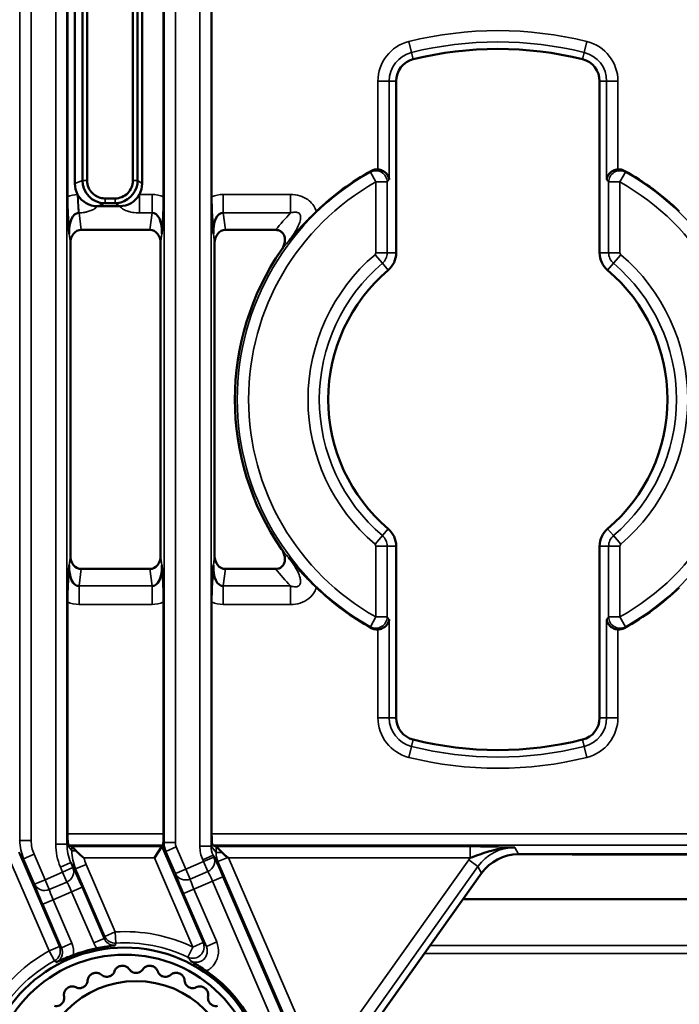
# Model space of a CAD drawing. Header units: millimetres. Extents: x 0 to 4638, y -120 to 1188.
# Tile 49 of 256: x 316 to 345, y 748 to 792. Entities that reach past the tile are written whole.
import ezdxf

# ---------------------------------------------------------------- set-up
doc = ezdxf.new("R2010")
doc.units = ezdxf.units.MM
doc.header["$LTSCALE"] = 2
doc.layers.add('Sichtbar (ISO)', color=7, linetype='Continuous', lineweight=50)
doc.layers.add('Sichtbar schmal (ISO)', color=7, linetype='Continuous', lineweight=35)

msp = doc.modelspace()

# ---------------------------------------------------------------- linework, layer by layer
at = {"layer": 'Sichtbar (ISO)'}
for p, q in [((317.8596, 783.9036), (317.8596, 794.1617)), ((322.1128, 794.1617), (322.1128, 783.9033)), ((324.2352, 794.1617), (324.2352, 783.9033)), ((318.1873, 793.647), (318.1873, 784.4942)), ((321.1638, 784.4954), (321.1638, 793.6458)), ((318.5207, 784.6273), (318.5207, 793.5139)), ((318.7306, 793.5139), (318.7306, 784.6273)), ((320.754, 784.6283), (320.754, 793.513)), ((320.9644, 793.513), (320.9644, 784.6283)), ((332.3947, 781.4326), (332.3947, 789.0231)), ((341.3947, 789.0231), (341.3947, 781.4326)), ((319.5205, 783.84), (319.9651, 783.84)), ((319.9651, 783.6293), (319.5205, 783.6293)), ((320.3429, 783.7036), (320.3429, 783.7047)), ((319.1881, 783.4967), (320.1642, 783.4967)), ((320.3429, 783.5096), (320.3429, 783.5127)), ((321.5047, 782.4463), (318.4677, 782.4463)), ((327.0652, 782.4463), (324.8433, 782.4463)), ((327.9054, 782.324), (327.9064, 782.324)), ((317.9909, 768.0373), (317.9909, 781.8665)), ((321.9815, 781.8665), (321.9815, 768.0373)), ((324.3665, 781.8665), (324.3665, 768.0373)), ((327.8385, 782.219), (327.8378, 782.219)), ((332.3947, 760.8806), (332.3947, 768.4711)), ((341.3947, 768.4711), (341.3947, 760.8806)), ((327.8378, 767.6847), (327.8386, 767.6847)), ((327.9054, 767.5797), (327.9065, 767.5797)), ((318.4677, 767.4574), (321.5047, 767.4574)), ((324.8433, 767.4574), (327.0652, 767.4574)), ((317.8596, 766.0004), (317.8596, 755.742)), ((322.1128, 766.0004), (322.1128, 755.742)), ((324.2352, 766.0004), (324.2352, 755.742)), ((317.9018, 755.2423), (318.0554, 755.181)), ((318.0577, 755.1794), (318.2399, 754.9972)), ((321.7018, 754.6813), (322.0305, 755.181)), ((322.0478, 755.2074), (322.0305, 755.181)), ((322.0662, 755.1648), (322.0478, 755.2074)), ((322.0489, 755.2074), (322.0478, 755.2074)), ((324.431, 755.181), (324.2775, 755.2423)), ((324.4333, 755.1794), (324.6954, 754.9173)), ((324.9499, 754.7065), (324.9881, 754.6813)), ((337.7998, 754.8401), (340.1592, 754.8401)), ((340.1178, 754.8506), (347.7583, 754.8506)), ((347.771, 754.8297), (340.2611, 754.8297)), ((336.1715, 754.0006), (330.9475, 746.6626)), ((346.6445, 752.8629), (335.3616, 752.8629))]:
    msp.add_line(p, q, dxfattribs=at)
for centre, radius in [((320.3947, 744.4519), 6.2657), ((320.3947, 744.4519), 5.95), ((320.8947, 744.9519), 4.2857)]:
    msp.add_circle(centre, radius, dxfattribs=at)
for centre, radius, start, end in [((336.8947, 774.9519), 15.5, 76.03204, 103.96796), ((333.3947, 789.0231), 1, 103.96796, 180), ((340.3947, 789.0231), 1, 0, 76.03204), ((336.8947, 774.9519), 11.5524, 118.94625, 133.98374), ((336.8947, 774.9519), 11.5524, 46.01774, 61.05375), ((336.8947, 774.9519), 11.631, 145.31805, 214.68195), ((331.3947, 781.4326), 1, 310.32022, 0), ((342.3947, 781.4326), 1, 180, 229.67978), ((336.8947, 774.9519), 7.5, 130.32022, 229.67978), ((336.8947, 774.9519), 7.5, 310.32022, 49.67978), ((331.3947, 768.4711), 1, 0, 49.67978), ((342.3947, 768.4711), 1, 130.32022, 180), ((336.8947, 774.9519), 11.5524, 226.01774, 241.05375), ((336.8947, 774.9519), 11.5524, 298.94625, 313.98374), ((333.3947, 760.8806), 1, 180, 256.03204), ((340.3947, 760.8806), 1, 283.96796, 0), ((336.8947, 774.9519), 15.5, 256.03204, 283.96796), ((320.3947, 744.4519), 6.3548, 101.14234, 110.92292), ((320.8947, 744.9519), 5, 97.36116, 97.63884), ((320.8947, 744.9519), 5, 82.36116, 82.63884), ((320.3947, 744.4519), 6.3548, 351.29562, 55.37559), ((320.8947, 744.9519), 5, 112.36116, 112.63884), ((320.8947, 744.9519), 5, 67.36116, 67.63884), ((320.8947, 744.9519), 5, 127.36116, 127.63884), ((320.8947, 744.9519), 5, 52.36116, 52.63884)]:
    msp.add_arc(centre, radius, start, end, dxfattribs=at)
for centre, major_axis, ratio, start_param, end_param in [((331.5429, 784.6211), (0.3131, 0.3961), 0.9905025, 0.5863848, 1.1706845), ((319.1911, 784.4973), (-0.9329, -0.3723), 0.9955924, 5.9049336, 6.4041541), ((320.1624, 784.4973), (0.8338, -0.5556), 0.9980229, 0.0883119, 0.5868552), ((319.1911, 784.4973), (-0.9329, -0.3723), 0.9955924, 0.1209688, 0.1508975), ((319.1911, 784.4973), (-0.9329, -0.3723), 0.9955924, 0.1508975, 1.1895029), ((320.1624, 784.4973), (0.8338, -0.5556), 0.9980229, 5.3010707, 6.3714972), ((318.449, 782.1861), (0.1263, -1.0109), 0.4907726, 3.0824465, 4.5601285), ((321.5234, 782.1861), (0.1263, 1.0109), 0.4907726, 4.8646028, 6.3849214), ((324.8246, 782.1861), (0.1263, -1.0109), 0.4907726, 3.0398565, 4.5601751), ((318.4928, 781.836), (0.0759, -0.6072), 0.8170565, 3.0398565, 4.5606415), ((321.4796, 781.836), (0.0759, 0.6072), 0.8170565, 4.8641364, 6.3849214), ((324.8684, 781.836), (0.0759, -0.6072), 0.8170565, 3.0398565, 4.5606415), ((318.4928, 768.0678), (-0.0759, -0.6072), 0.8170565, 4.8641364, 6.3849214), ((321.4796, 768.0678), (-0.0759, 0.6072), 0.8170565, 3.0398565, 4.5606415), ((324.8684, 768.0678), (-0.0759, -0.6072), 0.8170565, 4.8641364, 6.3849214), ((318.449, 767.7177), (-0.1263, -1.0109), 0.4907726, 4.8646028, 6.3849214), ((321.5234, 767.7177), (-0.1263, 1.0109), 0.4907726, 3.0398565, 4.5601751), ((324.8246, 767.7177), (-0.1263, -1.0109), 0.4907726, 4.8646028, 6.3849214), ((342.2465, 765.2826), (0.3132, 0.3961), 0.9905014, 3.7282371, 4.3125398), ((317.9034, 755.742), (0, -0.5), 0.0874887, 4.712389, 6.2482787), ((322.069, 755.742), (0, 0.5), 0.0874887, 3.9889823, 4.712389), ((324.279, 755.742), (0, -0.5), 0.0874887, 4.712389, 6.2482787), ((318.0539, 754.6813), (0, 0.5), 0.0874887, 6.1959188, 6.2482787), ((323.1912, 755.289), (1.1585, 0.1211), 0.173864, 2.8000674, 2.9547009), ((322.9869, 755.5567), (-0.6129, 0.8032), 0.989761, 1.2782454, 1.3237864), ((324.4295, 754.6813), (0, -0.5), 0.0874887, 3.0543262, 3.1066861), ((337.8011, 752.8389), (0.9173, -1.779), 0.9992291, 2.665848, 3.6173373), ((340.262, 755.33), (0.4169, 0.2778), 0.9980229, 3.8332765, 4.1237073)]:
    msp.add_ellipse(centre, major_axis=major_axis, ratio=ratio, start_param=start_param, end_param=end_param, dxfattribs=at)
for points, knots in [([(332.0847, 784.6753), (332.0846, 784.676), (332.0845, 784.6768), (332.0796, 784.7243), (332.0667, 784.7714), (332.0228, 784.8658), (331.9902, 784.9135), (331.9064, 784.9983), (331.8556, 785.036), (331.7645, 785.0806), (331.7311, 785.0935), (331.6605, 785.1132), (331.6239, 785.1198), (331.5866, 785.1227)], [-0.087791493, -0.087791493, -0.087791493, -0.087791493, -0.087453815, -0.087453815, -0.066615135, -0.066615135, -0.044130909, -0.044130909, -0.022478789, -0.022478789, -0.011234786, -0.011234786, -0.000001, -0.000001, -0.000001, -0.000001]), ([(342.2028, 785.1227), (342.1655, 785.1198), (342.1289, 785.1132), (342.0583, 785.0935), (342.0249, 785.0806), (341.9338, 785.036), (341.8829, 784.9983), (341.7991, 784.9135), (341.7666, 784.8658), (341.7227, 784.7714), (341.7097, 784.7243), (341.7048, 784.6768), (341.7048, 784.676), (341.7047, 784.6753)], [-0.088166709, -0.088166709, -0.088166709, -0.088166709, -0.07684122, -0.07684122, -0.065505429, -0.065505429, -0.043676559, -0.043676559, -0.021008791, -0.021008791, 0, 0, 0.000340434, 0.000340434, 0.000340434, 0.000340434]), ([(342.2028, 785.1227), (342.2517, 785.1265), (342.3008, 785.1232), (342.3967, 785.1023), (342.4429, 785.0849), (342.4859, 785.0611)], [0.000001, 0.000001, 0.000001, 0.000001, 0.014702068, 0.014702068, 0.029440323, 0.029440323, 0.029440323, 0.029440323]), ([(318.7306, 784.6273), (318.7298, 784.4218), (318.8152, 784.2166), (318.9618, 784.0704), (319.0877, 783.945), (319.2567, 783.8648), (319.4316, 783.8449), (319.461, 783.8415), (319.4906, 783.8399), (319.5205, 783.84)], [0, 0, 0, 0, 0.4993627, 0.4993627, 0.4993627, 0.927966, 0.927966, 0.927966, 1, 1, 1, 1]), ([(320.9644, 784.6283), (320.9643, 784.2097), (320.6598, 783.7757), (320.2143, 783.661), (320.1337, 783.6402), (320.0497, 783.6294), (319.9651, 783.6293)], [0, 0, 0, 0, 0.8467311, 0.8467311, 0.8467311, 1, 1, 1, 1]), ([(319.9651, 783.84), (320.171, 783.8391), (320.3765, 783.9244), (320.523, 784.0708), (320.6698, 784.2175), (320.7548, 784.4213), (320.754, 784.6283)], [0, 0, 0, 0, 0.4993887, 0.4993887, 0.4993887, 1, 1, 1, 1]), ([(317.9395, 782.2781), (317.9394, 782.278), (317.9394, 782.278), (317.9394, 782.2789), (317.9393, 782.2801), (317.9361, 782.3216), (317.9211, 782.5077), (317.9015, 782.7705), (317.8933, 782.8878), (317.8782, 783.147), (317.8715, 783.2892), (317.8622, 783.5905), (317.8596, 783.7452), (317.8596, 783.9047)], [0.0001107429, 0.0001107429, 0.0001107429, 0.0001107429, 0.0001355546, 0.0001355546, 0.0003366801, 0.0003366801, 0.0022363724, 0.0022363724, 0.0036496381, 0.0036496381, 0.0051963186, 0.0051963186, 0.0067050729, 0.0067050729, 0.0067050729, 0.0067050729]), ([(322.1128, 783.9047), (322.1128, 783.7481), (322.1103, 783.5967), (322.1012, 783.2946), (322.0945, 783.1495), (322.0792, 782.8877), (322.071, 782.7708), (322.0515, 782.5112), (322.0366, 782.3252), (322.0331, 782.2801), (322.033, 782.2789), (322.033, 782.278), (322.033, 782.2779), (322.0329, 782.2781)], [0, 0, 0, 0, 0.04611054, 0.04611054, 0.09555667, 0.09555667, 0.13957883, 0.13957883, 0.19801744, 0.19801744, 0.20411493, 0.20411493, 0.20497917, 0.20497917, 0.20497917, 0.20497917]), ([(324.3151, 782.2781), (324.315, 782.2779), (324.315, 782.278), (324.315, 782.2789), (324.3149, 782.2801), (324.3114, 782.3253), (324.2965, 782.5114), (324.277, 782.7712), (324.2688, 782.8881), (324.2535, 783.1501), (324.2468, 783.2953), (324.2377, 783.5972), (324.2352, 783.7484), (324.2352, 783.9047)], [0.0000877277, 0.0000877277, 0.0000877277, 0.0000877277, 0.0001121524, 0.0001121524, 0.000284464, 0.000284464, 0.0019372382, 0.0019372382, 0.0031823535, 0.0031823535, 0.0045800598, 0.0045800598, 0.005881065, 0.005881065, 0.005881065, 0.005881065]), ([(328.8718, 783.2645), (328.8701, 783.2624), (328.8682, 783.2606), (328.7302, 783.1272), (328.6115, 783.0093), (328.427, 782.8227), (328.3242, 782.7175), (328.0645, 782.4399), (327.9364, 782.2973), (327.7724, 782.1069), (327.7249, 782.0508), (327.6648, 781.9784), (327.6521, 781.963), (327.6383, 781.9462), (327.6364, 781.9439), (327.6345, 781.9416)], [0, 0, 0, 0, 0.00077104, 0.00077104, 0.0575849, 0.0575849, 0.11377479, 0.11377479, 0.1690006, 0.1690006, 0.19174157, 0.19174157, 0.19860672, 0.19860672, 0.20319824, 0.20319824, 0.20319824, 0.20319824]), ([(327.3302, 781.5702), (327.364, 781.6189), (327.3931, 781.6712), (327.4413, 781.7845), (327.4598, 781.8464), (327.4799, 781.9758), (327.4805, 782.044), (327.4575, 782.1674), (327.437, 782.2224), (327.378, 782.3131), (327.3434, 782.3489), (327.2665, 782.4014), (327.2272, 782.4192), (327.1464, 782.4414), (327.1059, 782.4463), (327.0652, 782.4463)], [-0.11446303, -0.11446303, -0.11446303, -0.11446303, -0.09677947, -0.09677947, -0.07775051, -0.07775051, -0.05766603, -0.05766603, -0.04016202, -0.04016202, -0.02516146, -0.02516146, -0.01219348, -0.01219348, 0, 0, 0, 0]), ([(327.0652, 767.4574), (327.1058, 767.4574), (327.1462, 767.4624), (327.2269, 767.4845), (327.2662, 767.5022), (327.3431, 767.5546), (327.3777, 767.5904), (327.4368, 767.681), (327.4574, 767.7359), (327.4805, 767.8592), (327.4799, 767.9273), (327.4599, 768.0568), (327.4415, 768.1188), (327.3932, 768.2323), (327.364, 768.2847), (327.3302, 768.3336)], [-0.11520324, -0.11520324, -0.11520324, -0.11520324, -0.10294804, -0.10294804, -0.08991563, -0.08991563, -0.07482457, -0.07482457, -0.05721825, -0.05721825, -0.03701953, -0.03701953, -0.01783109, -0.01783109, 0, 0, 0, 0]), ([(327.6346, 767.9621), (327.6365, 767.9597), (327.6381, 767.9578), (327.6498, 767.9436), (327.6623, 767.9284), (327.7215, 767.857), (327.7688, 767.801), (327.933, 767.6102), (328.0615, 767.4671), (328.3208, 767.1899), (328.4232, 767.085), (328.6081, 766.8978), (328.727, 766.7796), (328.8662, 766.6451), (328.8692, 766.6422), (328.8721, 766.6391)], [0, 0, 0, 0, 0.000524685, 0.000524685, 0.001462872, 0.001462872, 0.004704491, 0.004704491, 0.012639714, 0.012639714, 0.020646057, 0.020646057, 0.028812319, 0.028812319, 0.028990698, 0.028990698, 0.028990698, 0.028990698]), ([(317.8596, 765.9991), (317.8596, 766.1556), (317.8621, 766.307), (317.8712, 766.6091), (317.8779, 766.7543), (317.8932, 767.0161), (317.9014, 767.1329), (317.9209, 767.3925), (317.9358, 767.5785), (317.9393, 767.6236), (317.9394, 767.6249), (317.9394, 767.6257), (317.9394, 767.6258), (317.9395, 767.6257)], [0, 0, 0, 0, 0.04611054, 0.04611054, 0.09555667, 0.09555667, 0.13957883, 0.13957883, 0.19801745, 0.19801745, 0.20411495, 0.20411495, 0.20497919, 0.20497919, 0.20497919, 0.20497919]), ([(322.0329, 767.6257), (322.033, 767.6258), (322.033, 767.6257), (322.033, 767.6249), (322.0331, 767.6236), (322.0366, 767.5785), (322.0515, 767.3925), (322.071, 767.1329), (322.0792, 767.016), (322.0945, 766.7542), (322.1012, 766.609), (322.1103, 766.3069), (322.1128, 766.1556), (322.1128, 765.9991)], [0.0000877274, 0.0000877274, 0.0000877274, 0.0000877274, 0.0001121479, 0.0001121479, 0.0002844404, 0.0002844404, 0.0019359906, 0.0019359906, 0.0031801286, 0.0031801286, 0.0045773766, 0.0045773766, 0.0058798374, 0.0058798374, 0.0058798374, 0.0058798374]), ([(324.2352, 765.9991), (324.2352, 766.1556), (324.2377, 766.3069), (324.2468, 766.609), (324.2535, 766.7542), (324.2688, 767.016), (324.277, 767.1329), (324.2965, 767.3925), (324.3114, 767.5785), (324.3149, 767.6236), (324.315, 767.6249), (324.315, 767.6257), (324.315, 767.6258), (324.3151, 767.6257)], [0, 0, 0, 0, 0.04609364, 0.04609364, 0.09554176, 0.09554176, 0.13957137, 0.13957137, 0.19801915, 0.19801915, 0.20411652, 0.20411652, 0.20498076, 0.20498076, 0.20498076, 0.20498076]), ([(331.5866, 764.781), (331.6239, 764.784), (331.6605, 764.7906), (331.7311, 764.8102), (331.7645, 764.8231), (331.8556, 764.8678), (331.9064, 764.9055), (331.9902, 764.9903), (332.0228, 765.038), (332.0667, 765.1324), (332.0796, 765.1794), (332.0845, 765.227), (332.0846, 765.2277), (332.0847, 765.2285)], [-0.088166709, -0.088166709, -0.088166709, -0.088166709, -0.07684122, -0.07684122, -0.065505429, -0.065505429, -0.043676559, -0.043676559, -0.021008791, -0.021008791, 0, 0, 0.000340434, 0.000340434, 0.000340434, 0.000340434]), ([(341.7047, 765.2285), (341.7048, 765.2277), (341.7048, 765.227), (341.7097, 765.1794), (341.7227, 765.1324), (341.7666, 765.038), (341.7991, 764.9903), (341.8829, 764.9055), (341.9338, 764.8678), (342.0249, 764.8231), (342.0583, 764.8102), (342.1289, 764.7906), (342.1655, 764.784), (342.2028, 764.781)], [-0.087791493, -0.087791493, -0.087791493, -0.087791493, -0.087453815, -0.087453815, -0.066615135, -0.066615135, -0.044130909, -0.044130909, -0.022478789, -0.022478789, -0.011234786, -0.011234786, -0.000001, -0.000001, -0.000001, -0.000001]), ([(331.5866, 764.781), (331.5377, 764.7772), (331.4886, 764.7806), (331.3927, 764.8015), (331.3464, 764.8189), (331.3034, 764.8427)], [0.000001, 0.000001, 0.000001, 0.000001, 0.014702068, 0.014702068, 0.029440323, 0.029440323, 0.029440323, 0.029440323]), ([(322.1018, 755.4111), (322.1001, 755.3888), (322.0991, 755.3683), (322.0972, 755.3114), (322.0977, 755.2796), (322.096, 755.25), (322.0946, 755.2439), (322.0925, 755.2423)], [-0.046320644, -0.046320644, -0.046320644, -0.046320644, -0.037715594, -0.037715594, -0.018857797, -0.018857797, -0.007312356, -0.007312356, -0.007312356, -0.007312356]), ([(318.2399, 754.9972), (318.2917, 754.9454), (318.3506, 754.8888), (318.412, 754.8332), (318.4685, 754.782), (318.5285, 754.7304), (318.589, 754.6813)], [0, 0, 0, 0, 0.5205104, 0.5205104, 0.5205104, 1, 1, 1, 1]), ([(324.6954, 754.9173), (324.7326, 754.8801), (324.7727, 754.8428), (324.8579, 754.7714), (324.9028, 754.7374), (324.9499, 754.7065)], [-0.033805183, -0.033805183, -0.033805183, -0.033805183, -0.0168988, -0.0168988, 0, 0, 0, 0]), ([(337.6414, 755.1473), (337.1162, 755.153), (336.6042, 755.0173), (336.0923, 754.8349), (335.952, 754.785), (335.8103, 754.7313), (335.6684, 754.6813)], [0, 0, 0, 0, 0.78493328, 0.78493328, 0.78493328, 1, 1, 1, 1]), ([(319.9741, 750.8176), (319.9662, 750.8167), (319.9609, 750.816), (319.8553, 750.8029), (319.7453, 750.7874), (319.5468, 750.7558), (319.4512, 750.7401), (319.2802, 750.7089), (319.2236, 750.6981), (319.1666, 750.6869)], [-0.003463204, -0.003463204, -0.003463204, -0.003463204, 0, 0, 0.042668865, 0.042668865, 0.064590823, 0.064590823, 0.07510762, 0.07510762, 0.07510762, 0.07510762]), ([(318.1253, 750.3877), (318.083, 750.3715), (318.0409, 750.3551), (317.9234, 750.3088), (317.8234, 750.2684), (317.5852, 750.1672), (317.4857, 750.123), (317.387, 750.0771), (317.3814, 750.0745), (317.3735, 750.0708)], [0, 0, 0, 0, 0.013592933, 0.013592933, 0.038616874, 0.038616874, 0.063930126, 0.063930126, 0.066153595, 0.066153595, 0.066153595, 0.066153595]), ([(324.0056, 749.6816), (323.9693, 749.7062), (323.9334, 749.7307), (323.8304, 749.8003), (323.7383, 749.8615), (323.5089, 750.0074), (323.4144, 750.065), (323.3342, 750.1125), (323.3275, 750.1165), (323.3208, 750.1204), (323.3153, 750.1237)], [0, 0, 0, 0, 0.013081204, 0.013081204, 0.037964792, 0.037964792, 0.063803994, 0.063803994, 0.065872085, 0.06791095, 0.06791095, 0.06791095, 0.06791095]), ([(319.3645, 749.5136), (319.391, 749.4902), (319.4215, 749.4703), (319.4869, 749.4411), (319.5256, 749.4299), (319.6083, 749.422), (319.6523, 749.4256), (319.7337, 749.4474), (319.7736, 749.4663), (319.8413, 749.5144), (319.8692, 749.5435), (319.9112, 749.6015), (319.9277, 749.634), (319.939, 749.6675)], [-0.237890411, -0.237890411, -0.237890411, -0.237890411, -0.224707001, -0.224707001, -0.212069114, -0.212069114, -0.199431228, -0.199431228, -0.186793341, -0.186793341, -0.174155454, -0.174155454, -0.160972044, -0.160972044, -0.160972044, -0.160972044]), ([(320.23, 749.9075), (320.2045, 749.9041), (320.1791, 749.8978), (320.1306, 749.8801), (320.1076, 749.8686), (320.0442, 749.8285), (320.0099, 749.7938), (319.9656, 749.7308), (319.95, 749.6997), (319.939, 749.6675)], [-0.193337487, -0.193337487, -0.193337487, -0.193337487, -0.185594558, -0.185594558, -0.17785163, -0.17785163, -0.162365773, -0.162365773, -0.149694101, -0.149694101, -0.149694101, -0.149694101]), ([(320.5972, 749.7542), (320.5784, 749.7824), (320.5553, 749.8085), (320.4961, 749.8578), (320.454, 749.8825), (320.3824, 749.9048), (320.3572, 749.9099), (320.3058, 749.9145), (320.2797, 749.914), (320.2541, 749.9107)], [-0.11230325, -0.11230325, -0.11230325, -0.11230325, -0.099631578, -0.099631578, -0.084145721, -0.084145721, -0.076402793, -0.076402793, -0.068659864, -0.068659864, -0.068659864, -0.068659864]), ([(320.5972, 749.7542), (320.6169, 749.7248), (320.6412, 749.6976), (320.6968, 749.6525), (320.7313, 749.6316), (320.8091, 749.6027), (320.8525, 749.5947), (320.9368, 749.5947), (320.9803, 749.6027), (321.0581, 749.6316), (321.0926, 749.6525), (321.1482, 749.6976), (321.1725, 749.7248), (321.1921, 749.7542)], [-0.237890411, -0.237890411, -0.237890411, -0.237890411, -0.224707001, -0.224707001, -0.212069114, -0.212069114, -0.199431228, -0.199431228, -0.186793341, -0.186793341, -0.174155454, -0.174155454, -0.160972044, -0.160972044, -0.160972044, -0.160972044]), ([(321.5353, 749.9107), (321.5097, 749.914), (321.4835, 749.9145), (321.4322, 749.9099), (321.4069, 749.9048), (321.3354, 749.8825), (321.2932, 749.8578), (321.2341, 749.8085), (321.211, 749.7824), (321.1921, 749.7542)], [-0.193337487, -0.193337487, -0.193337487, -0.193337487, -0.185594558, -0.185594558, -0.17785163, -0.17785163, -0.162365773, -0.162365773, -0.149694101, -0.149694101, -0.149694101, -0.149694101]), ([(321.8503, 749.6675), (321.8394, 749.6997), (321.8238, 749.7308), (321.7794, 749.7938), (321.7451, 749.8285), (321.6818, 749.8686), (321.6587, 749.8801), (321.6103, 749.8978), (321.5849, 749.9041), (321.5593, 749.9075)], [-0.11230325, -0.11230325, -0.11230325, -0.11230325, -0.099631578, -0.099631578, -0.084145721, -0.084145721, -0.076402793, -0.076402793, -0.068659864, -0.068659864, -0.068659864, -0.068659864]), ([(321.8503, 749.6675), (321.8617, 749.634), (321.8781, 749.6015), (321.9202, 749.5435), (321.948, 749.5144), (322.0157, 749.4663), (322.0556, 749.4474), (322.137, 749.4256), (322.1811, 749.422), (322.2637, 749.4299), (322.3024, 749.4411), (322.3678, 749.4703), (322.3983, 749.4902), (322.4249, 749.5136)], [-0.237890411, -0.237890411, -0.237890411, -0.237890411, -0.224707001, -0.224707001, -0.212069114, -0.212069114, -0.199431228, -0.199431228, -0.186793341, -0.186793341, -0.174155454, -0.174155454, -0.160972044, -0.160972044, -0.160972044, -0.160972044]), ([(318.2359, 748.9621), (318.2676, 748.9464), (318.3023, 748.9351), (318.373, 748.9238), (318.4133, 748.9229), (318.4952, 748.9368), (318.5368, 748.9516), (318.6097, 748.9938), (318.6434, 749.0224), (318.6963, 749.0863), (318.7157, 749.1217), (318.7413, 749.1886), (318.7488, 749.2242), (318.7511, 749.2595)], [-0.237890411, -0.237890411, -0.237890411, -0.237890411, -0.224707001, -0.224707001, -0.212069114, -0.212069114, -0.199431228, -0.199431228, -0.186793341, -0.186793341, -0.174155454, -0.174155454, -0.160972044, -0.160972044, -0.160972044, -0.160972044]), ([(318.9701, 749.5666), (318.9462, 749.5567), (318.9233, 749.5441), (318.8811, 749.5144), (318.8618, 749.4974), (318.811, 749.4423), (318.7869, 749.3998), (318.7603, 749.3275), (318.7533, 749.2934), (318.7511, 749.2595)], [-0.193337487, -0.193337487, -0.193337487, -0.193337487, -0.185594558, -0.185594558, -0.17785163, -0.17785163, -0.162365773, -0.162365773, -0.149694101, -0.149694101, -0.149694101, -0.149694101]), ([(319.3645, 749.5136), (319.3389, 749.5359), (319.3098, 749.5551), (319.2399, 749.5875), (319.1929, 749.6004), (319.118, 749.6035), (319.0923, 749.6019), (319.0415, 749.593), (319.0163, 749.5857), (318.9925, 749.5759)], [-0.11230325, -0.11230325, -0.11230325, -0.11230325, -0.099631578, -0.099631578, -0.084145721, -0.084145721, -0.076402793, -0.076402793, -0.068659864, -0.068659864, -0.068659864, -0.068659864]), ([(322.7969, 749.5759), (322.773, 749.5857), (322.7479, 749.593), (322.6971, 749.6019), (322.6714, 749.6035), (322.5965, 749.6004), (322.5494, 749.5875), (322.4795, 749.5551), (322.4504, 749.5359), (322.4249, 749.5136)], [-0.193337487, -0.193337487, -0.193337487, -0.193337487, -0.185594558, -0.185594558, -0.17785163, -0.17785163, -0.162365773, -0.162365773, -0.149694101, -0.149694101, -0.149694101, -0.149694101]), ([(323.0382, 749.2595), (323.036, 749.2934), (323.029, 749.3275), (323.0025, 749.3998), (322.9783, 749.4423), (322.9275, 749.4974), (322.9082, 749.5144), (322.866, 749.5441), (322.8431, 749.5567), (322.8193, 749.5666)], [-0.11230325, -0.11230325, -0.11230325, -0.11230325, -0.099631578, -0.099631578, -0.084145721, -0.084145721, -0.076402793, -0.076402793, -0.068659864, -0.068659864, -0.068659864, -0.068659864]), ([(323.0382, 749.2595), (323.0405, 749.2242), (323.048, 749.1886), (323.0736, 749.1217), (323.093, 749.0863), (323.146, 749.0224), (323.1796, 748.9938), (323.2526, 748.9516), (323.2942, 748.9368), (323.3761, 748.9229), (323.4164, 748.9238), (323.4871, 748.9351), (323.5217, 748.9464), (323.5534, 748.9621)], [-0.237890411, -0.237890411, -0.237890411, -0.237890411, -0.224707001, -0.224707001, -0.212069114, -0.212069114, -0.199431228, -0.199431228, -0.186793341, -0.186793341, -0.174155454, -0.174155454, -0.160972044, -0.160972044, -0.160972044, -0.160972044]), ([(317.8413, 748.9113), (317.8208, 748.8955), (317.802, 748.8774), (317.7689, 748.8378), (317.7546, 748.8164), (317.7198, 748.75), (317.7075, 748.7027), (317.7006, 748.626), (317.7026, 748.5912), (317.7093, 748.5579)], [-0.193337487, -0.193337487, -0.193337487, -0.193337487, -0.185594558, -0.185594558, -0.17785163, -0.17785163, -0.162365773, -0.162365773, -0.149694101, -0.149694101, -0.149694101, -0.149694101]), ([(318.2359, 748.9621), (318.2055, 748.9771), (318.1724, 748.9881), (318.0965, 749.0013), (318.0477, 749.0016), (317.9746, 748.9851), (317.9502, 748.9769), (317.9034, 748.9552), (317.881, 748.9417), (317.8605, 748.926)], [-0.11230325, -0.11230325, -0.11230325, -0.11230325, -0.099631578, -0.099631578, -0.084145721, -0.084145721, -0.076402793, -0.076402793, -0.068659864, -0.068659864, -0.068659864, -0.068659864]), ([(323.9289, 748.926), (323.9083, 748.9417), (323.886, 748.9552), (323.8392, 748.9769), (323.8148, 748.9851), (323.7416, 749.0016), (323.6928, 749.0013), (323.6169, 748.9881), (323.5839, 748.9771), (323.5534, 748.9621)], [-0.193337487, -0.193337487, -0.193337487, -0.193337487, -0.185594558, -0.185594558, -0.17785163, -0.17785163, -0.162365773, -0.162365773, -0.149694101, -0.149694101, -0.149694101, -0.149694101]), ([(324.0801, 748.5579), (324.0867, 748.5912), (324.0888, 748.626), (324.0819, 748.7027), (324.0695, 748.75), (324.0347, 748.8164), (324.0205, 748.8378), (323.9874, 748.8774), (323.9685, 748.8955), (323.9481, 748.9113)], [-0.11230325, -0.11230325, -0.11230325, -0.11230325, -0.099631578, -0.099631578, -0.084145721, -0.084145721, -0.076402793, -0.076402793, -0.068659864, -0.068659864, -0.068659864, -0.068659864]), ([(317.2886, 748.1373), (317.3233, 748.1304), (317.3597, 748.1284), (317.4309, 748.1358), (317.4701, 748.1454), (317.5456, 748.18), (317.5819, 748.2051), (317.6415, 748.2647), (317.6666, 748.301), (317.7012, 748.3765), (317.7108, 748.4156), (317.7182, 748.4869), (317.7162, 748.5233), (317.7093, 748.5579)], [-0.237890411, -0.237890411, -0.237890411, -0.237890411, -0.224707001, -0.224707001, -0.212069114, -0.212069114, -0.199431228, -0.199431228, -0.186793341, -0.186793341, -0.174155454, -0.174155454, -0.160972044, -0.160972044, -0.160972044, -0.160972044]), ([(324.0801, 748.5579), (324.0732, 748.5233), (324.0712, 748.4869), (324.0786, 748.4156), (324.0882, 748.3765), (324.1228, 748.301), (324.1479, 748.2647), (324.2075, 748.2051), (324.2438, 748.18), (324.3193, 748.1454), (324.3584, 748.1358), (324.4297, 748.1284), (324.4661, 748.1304), (324.5007, 748.1373)], [-0.237890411, -0.237890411, -0.237890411, -0.237890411, -0.224707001, -0.224707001, -0.212069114, -0.212069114, -0.199431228, -0.199431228, -0.186793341, -0.186793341, -0.174155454, -0.174155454, -0.160972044, -0.160972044, -0.160972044, -0.160972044])]:
    msp.add_open_spline(points, degree=3, knots=knots, dxfattribs=at)
msp.add_open_spline([(319.5205, 783.6293), (318.9276, 783.6297), (318.521, 784.108), (318.5207, 784.6273)], degree=3, dxfattribs=at)
at = {"layer": 'Sichtbar schmal (ISO)'}
for p, q in [((317.3402, 755.2846), (317.3402, 794.6191)), ((317.8383, 794.6191), (317.8383, 755.2846)), ((322.1341, 755.3688), (322.1341, 794.535)), ((322.6322, 794.535), (322.6322, 755.3688)), ((323.7158, 755.2048), (323.7158, 794.699)), ((324.2139, 794.699), (324.2139, 755.2048)), ((315.7585, 755.4486), (315.7585, 794.4551)), ((316.2566, 794.4551), (316.2566, 755.4486)), ((333.0785, 790.2944), (332.9582, 790.7778)), ((340.7109, 790.2944), (340.8311, 790.7778)), ((333.1533, 789.9936), (333.0785, 790.2944)), ((340.6361, 789.9936), (340.7109, 790.2944)), ((331.5866, 785.1227), (331.5866, 789.0231)), ((332.0847, 789.0231), (331.5866, 789.0231)), ((332.0847, 789.0231), (332.3947, 789.0231)), ((332.0847, 789.0231), (332.0847, 784.6753)), ((341.7047, 789.0231), (341.3947, 789.0231)), ((341.7047, 784.6753), (341.7047, 789.0231)), ((341.7047, 789.0231), (342.2028, 789.0231)), ((342.2028, 789.0231), (342.2028, 785.1227)), ((331.2547, 785.0024), (331.4991, 784.5669)), ((342.2903, 784.5669), (342.5346, 785.0024)), ((318.5207, 784.6273), (318.1873, 784.4942)), ((318.7306, 784.6273), (318.5207, 784.6273)), ((320.9644, 784.6283), (320.754, 784.6283)), ((320.9644, 784.6283), (321.1638, 784.4954)), ((331.4991, 781.4326), (331.4991, 784.5669)), ((331.4991, 784.5669), (331.9972, 784.5669)), ((331.9972, 784.5669), (331.9972, 781.4326)), ((341.7922, 781.4326), (341.7922, 784.5669)), ((342.2903, 784.5669), (341.7922, 784.5669)), ((342.2903, 784.5669), (342.2903, 781.4326)), ((320.8541, 784.1722), (320.8541, 784.1747)), ((318.3098, 784.0156), (318.3523, 783.1989)), ((319.5205, 783.6293), (319.1881, 783.4967)), ((319.5205, 783.84), (319.5205, 783.6293)), ((319.9651, 783.84), (319.9651, 783.6293)), ((319.9651, 783.6293), (320.1642, 783.4967)), ((320.3548, 783.7097), (320.3548, 783.7085)), ((321.0419, 784.0172), (321.5986, 784.0172)), ((321.0419, 783.1981), (321.0419, 784.0172)), ((321.5986, 783.1981), (321.5986, 784.0172)), ((324.7494, 784.0172), (327.7273, 784.0172)), ((324.7494, 783.1981), (324.7494, 784.0172)), ((327.7273, 783.1981), (327.7273, 784.0172)), ((318.3736, 783.1992), (318.4677, 782.4463)), ((320.3548, 783.515), (320.3548, 783.5116)), ((321.5986, 783.1981), (321.0419, 783.1981)), ((321.5047, 782.4463), (321.5986, 783.1981)), ((327.7273, 783.1981), (324.7494, 783.1981)), ((324.7494, 783.1981), (324.8433, 782.4463)), ((317.9909, 781.8665), (317.9394, 782.278)), ((322.0329, 782.2779), (321.9815, 781.8665)), ((324.3665, 781.8665), (324.3151, 782.2779)), ((331.4991, 781.4326), (331.9972, 781.4326)), ((331.9972, 781.4326), (332.3947, 781.4326)), ((341.3947, 781.4326), (341.7922, 781.4326)), ((342.2903, 781.4326), (341.7922, 781.4326)), ((331.4622, 781.353), (331.7845, 780.9733)), ((342.0048, 780.9733), (342.3271, 781.353)), ((332.0417, 780.6702), (331.7845, 780.9733)), ((342.0048, 780.9733), (341.7476, 780.6702)), ((331.4622, 768.5507), (331.7845, 768.9305)), ((331.7845, 768.9305), (332.0417, 769.2336)), ((341.7476, 769.2336), (342.0048, 768.9305)), ((342.0048, 768.9305), (342.3271, 768.5507)), ((331.4991, 765.3368), (331.4991, 768.4711)), ((331.9972, 768.4711), (331.4991, 768.4711)), ((332.3947, 768.4711), (331.9972, 768.4711)), ((331.9972, 768.4711), (331.9972, 765.3368)), ((341.7922, 768.4711), (341.3947, 768.4711)), ((341.7922, 765.3368), (341.7922, 768.4711)), ((341.7922, 768.4711), (342.2903, 768.4711)), ((342.2903, 768.4711), (342.2903, 765.3368)), ((317.9395, 767.6258), (317.9909, 768.0373)), ((321.9815, 768.0373), (322.0329, 767.6258)), ((324.3151, 767.6258), (324.3665, 768.0373)), ((318.4677, 767.4574), (318.3738, 766.7057)), ((321.5986, 766.7057), (321.5047, 767.4574)), ((324.8433, 767.4574), (324.7494, 766.7057)), ((318.3738, 766.7057), (321.5986, 766.7057)), ((318.3738, 766.7057), (318.3738, 765.8865)), ((321.5986, 766.7057), (321.5986, 765.8865)), ((324.7494, 766.7057), (327.7273, 766.7057)), ((324.7494, 766.7057), (324.7494, 765.8865)), ((327.7273, 766.7057), (327.7273, 765.8865)), ((321.5986, 765.8865), (318.3738, 765.8865)), ((327.7273, 765.8865), (324.7494, 765.8865)), ((331.2547, 764.9014), (331.4991, 765.3368)), ((331.9972, 765.3368), (331.4991, 765.3368)), ((341.7922, 765.3368), (342.2903, 765.3368)), ((342.2903, 765.3368), (342.5346, 764.9014)), ((332.0847, 765.2285), (332.0847, 760.8806)), ((341.7047, 760.8806), (341.7047, 765.2285)), ((331.5866, 760.8806), (331.5866, 764.781)), ((342.2028, 764.781), (342.2028, 760.8806)), ((332.0847, 760.8806), (331.5866, 760.8806)), ((332.0847, 760.8806), (332.3947, 760.8806)), ((341.7047, 760.8806), (341.3947, 760.8806)), ((341.7047, 760.8806), (342.2028, 760.8806)), ((333.1533, 759.9102), (333.0785, 759.6093)), ((340.6361, 759.9102), (340.7109, 759.6093)), ((333.0785, 759.6093), (332.9582, 759.126)), ((340.7109, 759.6093), (340.8311, 759.126)), ((315.7585, 755.4486), (315.7309, 755.4847)), ((316.2566, 755.4486), (315.7585, 755.4486)), ((322.1128, 755.742), (317.8596, 755.742)), ((322.1341, 755.3688), (322.1018, 755.4111)), ((322.1341, 755.3688), (322.6322, 755.3688)), ((324.2352, 755.742), (348.1442, 755.742)), ((315.7076, 754.9293), (315.9224, 754.6479)), ((315.7076, 754.9293), (317.5043, 750.7645)), ((317.3402, 755.2846), (317.8383, 755.2846)), ((318.0577, 754.9972), (317.8383, 755.2846)), ((317.9018, 755.2423), (322.0925, 755.2423)), ((318.0554, 755.181), (322.0305, 755.181)), ((318.0577, 754.9972), (318.0577, 755.1794)), ((318.0577, 754.9972), (318.2399, 754.9972)), ((322.0305, 755.181), (323.86, 750.9401)), ((322.0662, 755.1648), (322.2149, 754.9699)), ((322.2149, 754.9699), (322.6737, 755.1678)), ((322.2149, 754.9699), (322.6391, 753.9865)), ((323.0979, 754.1845), (322.6737, 755.1678)), ((324.2139, 755.2048), (323.7158, 755.2048)), ((324.2139, 755.2048), (324.4333, 754.9173)), ((348.1442, 755.2423), (324.2775, 755.2423)), ((324.431, 755.181), (335.6684, 755.181)), ((324.4333, 754.9173), (324.4333, 755.1794)), ((324.4333, 754.9173), (324.6954, 754.9173)), ((335.6684, 755.181), (335.6684, 754.6813)), ((337.7998, 754.8401), (337.6414, 755.1473)), ((317.0455, 750.5666), (315.2704, 754.6813)), ((316.3812, 754.8458), (315.9224, 754.6479)), ((315.9224, 754.6479), (316.4086, 753.5208)), ((316.8675, 753.7188), (316.3812, 754.8458)), ((317.548, 754.2799), (318.0069, 754.4779)), ((318.1043, 754.2519), (318.0069, 754.4779)), ((318.0069, 754.4779), (318.2216, 754.1964)), ((321.7018, 754.6813), (318.589, 754.6813)), ((323.4012, 750.7421), (321.7018, 754.6813)), ((323.876, 754.5197), (323.0979, 754.1845)), ((324.2993, 754.7999), (323.8405, 754.602)), ((323.8405, 754.602), (323.876, 754.5197)), ((324.3348, 754.7176), (323.876, 754.5197)), ((324.0647, 754.0816), (323.876, 754.5197)), ((324.5141, 754.5185), (324.2993, 754.7999)), ((324.3348, 754.7176), (324.2993, 754.7999)), ((324.5141, 754.5185), (324.9499, 754.7065)), ((339.0759, 720.7642), (324.5141, 754.5185)), ((335.6684, 754.6813), (324.9881, 754.6813)), ((324.9881, 754.6813), (339.5347, 720.9622)), ((335.606, 754.5976), (330.1898, 746.9896)), ((335.606, 754.5976), (336.0131, 754.3078)), ((317.6455, 754.054), (316.8675, 753.7188)), ((317.548, 754.2799), (317.6455, 754.054)), ((317.6455, 754.054), (318.1043, 754.2519)), ((317.8342, 753.6159), (317.6455, 754.054)), ((318.2216, 754.1964), (318.6805, 754.3944)), ((319.5088, 751.2127), (318.2216, 754.1964)), ((318.6805, 754.3944), (319.9677, 751.4106)), ((322.6391, 753.9865), (323.0979, 754.1845)), ((323.0979, 754.1845), (323.2867, 753.7464)), ((324.0647, 754.0816), (323.2867, 753.7464)), ((330.5969, 746.6998), (336.0131, 754.3078)), ((336.0131, 754.3078), (336.1715, 754.0006)), ((316.8675, 753.7188), (316.4086, 753.5208)), ((316.8675, 753.7188), (317.0562, 753.2807)), ((317.8342, 753.6159), (317.0562, 753.2807)), ((323.4534, 753.2989), (324.2763, 753.6534)), ((324.2763, 753.6534), (324.7352, 753.8514)), ((324.2763, 753.6534), (338.5767, 720.505)), ((339.0356, 720.7029), (324.7352, 753.8514)), ((317.2229, 752.8332), (318.0459, 753.1877)), ((318.0459, 753.1877), (318.5047, 753.3857)), ((318.0459, 753.1877), (319.0238, 750.9209)), ((319.4826, 751.1189), (318.5047, 753.3857)), ((322.9945, 753.101), (323.4534, 753.2989)), ((324.4601, 750.9653), (323.4534, 753.2989)), ((317.2229, 752.8332), (316.7641, 752.6353)), ((318.0538, 750.907), (317.2229, 752.8332)), ((322.9945, 753.101), (324.0013, 750.7673)), ((316.7641, 752.6353), (317.595, 750.7091)), ((319.5088, 751.2127), (319.9677, 751.4106)), ((319.9677, 751.4106), (319.9982, 750.9123)), ((319.0238, 750.9209), (319.4826, 751.1189)), ((324.0013, 750.7673), (324.4601, 750.9653)), ((317.0455, 750.5666), (317.5043, 750.7645)), ((317.0455, 750.5666), (317.2854, 750.1287)), ((317.595, 750.7091), (318.0538, 750.907)), ((323.4012, 750.7421), (323.1859, 750.2916)), ((323.4012, 750.7421), (323.86, 750.9401)), ((347.3041, 750.8093), (333.8996, 750.8093)), ((333.6479, 750.4558), (347.3041, 750.4558))]:
    msp.add_line(p, q, dxfattribs=at)
for centre, radius, start, end in [((336.8947, 774.9519), 16.3081, 76.03204, 103.96796), ((333.3947, 789.0231), 1.8081, 103.96796, 180), ((336.8947, 774.9519), 15.81, 76.03204, 103.96796), ((340.3947, 789.0231), 1.8081, 0, 76.03204), ((333.3947, 789.0231), 1.31, 103.96796, 180), ((340.3947, 789.0231), 1.31, 0, 76.03204), ((336.8947, 774.9519), 11.5248, 119.29949, 240.70051), ((336.8947, 774.9519), 11.5248, 299.29949, 60.70051), ((336.8947, 774.9519), 11.0255, 119.29949, 240.70051), ((336.8947, 774.9519), 11.0255, 299.29949, 60.70051), ((331.3947, 781.4326), 0.1044, 310.32022, 0), ((331.3947, 781.4326), 0.6025, 310.32022, 0), ((342.3947, 781.4326), 0.6025, 180, 229.67978), ((342.3947, 781.4326), 0.1044, 180, 229.67978), ((336.8947, 774.9519), 8.3956, 130.32022, 229.67978), ((336.8947, 774.9519), 8.3956, 310.32022, 49.67978), ((336.8947, 774.9519), 7.8975, 130.32022, 229.67978), ((336.8947, 774.9519), 7.8975, 310.32022, 49.67978), ((331.3947, 768.4711), 0.6025, 0, 49.67978), ((342.3947, 768.4711), 0.6025, 130.32022, 180), ((331.3947, 768.4711), 0.1044, 0, 49.67978), ((342.3947, 768.4711), 0.1044, 130.32022, 180), ((333.3947, 760.8806), 1.8081, 180, 256.03204), ((333.3947, 760.8806), 1.31, 180, 256.03204), ((340.3947, 760.8806), 1.31, 283.96796, 0), ((340.3947, 760.8806), 1.8081, 283.96796, 0), ((336.8947, 774.9519), 15.81, 256.03204, 283.96796), ((336.8947, 774.9519), 16.3081, 256.03204, 283.96796), ((320.3947, 744.4519), 6.9718, 64.4538, 93.5115), ((320.3947, 744.4519), 6.9718, 118.71035, 143.85901), ((320.3947, 744.4519), 6.4725, 64.4538, 93.5115), ((320.3947, 744.4519), 6.4725, 118.71035, 143.85901)]:
    msp.add_arc(centre, radius, start, end, dxfattribs=at)
for centre, major_axis, ratio, start_param, end_param in [((331.4991, 784.5669), (-0.3902, 0.3126), 0.990353, 3.8218275, 5.8958827), ((346.5715, 776.3566), (18.7351, 4.3548), 0.8365809, 2.3059674, 2.3102338), ((342.2903, 784.5669), (0.3902, 0.3126), 0.990353, 0.3873026, 2.4613578), ((327.2158, 776.3555), (18.7377, -4.3518), 0.8365854, 0.8311765, 0.8354427), ((350.7132, 774.9519), (22.2368, 0), 0.8007313, 2.5639129, 2.571158), ((323.0762, 774.9519), (-22.2368, 0), 0.8007313, 3.7120273, 3.7192724), ((318.449, 782.1861), (0.2276, -1.8217), 0.8170565, 3.0824465, 3.3920381), ((318.3736, 784.0184), (-0.0351, 0.9994), 0.0500435, 1.5978843, 2.5298487), ((321.5234, 782.1861), (0.2276, 1.8217), 0.8170565, 6.0327399, 6.3849214), ((324.8246, 782.1861), (0.2276, -1.8217), 0.8170565, 3.0398565, 3.3920381), ((318.4038, 783.2212), (0.1615, 0.0079), 0.1288966, 4.3815052, 4.518244), ((336.8947, 774.4095), (0, -12.7182), 0.9971951, 3.9494897, 4.0283691), ((349.5502, 776.0919), (-24.258, 0.0798), 0.5576971, 5.8420566, 5.872182), ((349.5502, 773.8118), (24.258, 0.0798), 0.5576971, 3.5525959, 3.5827213), ((336.8947, 775.4942), (0, 12.7182), 0.9971951, 2.2548162, 2.3336956), ((318.449, 767.7177), (-0.2276, -1.8217), 0.8170565, 6.0327399, 6.3849214), ((321.5234, 767.7177), (-0.2276, 1.8217), 0.8170565, 3.0398565, 3.3920381), ((324.8246, 767.7177), (-0.2276, -1.8217), 0.8170565, 6.0327399, 6.3849214), ((331.4991, 765.3368), (-0.3902, -0.3126), 0.990353, 0.3873026, 2.4613578), ((350.7132, 774.9519), (22.2368, 0), 0.8007313, 3.7120273, 3.7192724), ((323.0762, 774.9519), (-22.2368, 0), 0.8007313, 2.5639129, 2.571158), ((342.2903, 765.3368), (0.3902, -0.3126), 0.990353, 3.8218275, 5.8958827), ((346.5731, 773.548), (18.7372, -4.3524), 0.8365851, 3.9728034, 3.9770696), ((327.216, 773.5481), (18.7375, 4.352), 0.8365843, 5.447729, 5.4519951), ((317.7623, 755.4336), (1.2196, -1.5982), 0.9948279, 4.0555547, 4.465379), ((317.7623, 755.4336), (0.9194, -1.2048), 0.989761, 4.0555547, 4.465379), ((323.1341, 755.3638), (-0.6067, 0.795), 0.999947, 0.9139621, 1.3237864), ((323.1341, 755.3638), (-0.3065, 0.4016), 0.989761, 0.9139621, 1.3237864), ((319.8498, 755.2596), (-1.5324, 2.0079), 0.989761, 0.9139621, 1.3237864), ((319.8498, 755.2596), (-1.2321, 1.6145), 0.9847453, 0.9139621, 1.3237864), ((320.0615, 754.9822), (-1.2196, 1.5982), 0.9948279, 0.9139621, 1.3237864), ((325.2216, 755.1898), (-0.9194, 1.2048), 0.989761, 0.9139621, 1.3237864), ((325.2216, 755.1898), (-0.6192, 0.8114), 0.9797803, 0.9139621, 1.3237864), ((325.4333, 754.9123), (-0.6067, 0.795), 0.999947, 0.9139621, 1.3237864), ((337.643, 753.1455), (0.9176, -1.7797), 0.9988442, 2.665848, 3.6173373), ((320.0615, 754.9822), (-0.9194, 1.2048), 0.989761, 1.1244872, 1.3237864), ((323.876, 754.5197), (0.4344, 0.2475), 0.9534053, 4.6064194, 6.1672467), ((324.7031, 753.8376), (-0.3961, 0.9182), 0.0349208, 4.7123706, 5.9784743), ((337.643, 753.1455), (1.1466, -2.2237), 0.9992291, 3.5755769, 3.6173373), ((317.6455, 754.054), (0.4344, 0.2475), 0.9534053, 4.6064194, 6.1672467), ((318.4726, 753.3718), (-0.3961, 0.9182), 0.0349208, 4.7123706, 5.9784743), ((324.2443, 753.6396), (0.1983, -0.459), 0.0698415, 1.5707226, 2.8368262), ((318.0138, 753.1739), (0.1983, -0.459), 0.0698415, 1.5707226, 2.8368262), ((323.0979, 754.1845), (-0.4782, -0.1462), 0.9534153, 0.1159509, 1.6757762), ((323.0266, 753.1148), (-0.3961, 0.9182), 0.0349208, 0.3046743, 1.570778), ((323.4854, 753.3127), (0.1983, -0.459), 0.0698415, 3.4462116, 4.7123152), ((316.8675, 753.7188), (-0.4782, -0.1462), 0.9534153, 0.1159509, 1.6757762), ((316.7961, 752.6491), (-0.3961, 0.9182), 0.0349208, 0.3046743, 1.570778), ((317.2549, 752.847), (0.1983, -0.459), 0.0698415, 3.4462116, 4.7123152), ((319.9677, 751.4106), (-0.4814, 0.135), 0.9984641, 0.6814665, 1.9050386), ((317.0455, 750.5666), (-0.2604, -0.4269), 0.9981774, 1.0496093, 2.5249501), ((317.0368, 750.4678), (1.0161, 0.4413), 0.9364905, 5.772468, 6.2810114), ((320.0467, 751.3413), (1.0671, 0.295), 0.9341518, 3.2702368, 3.5348473), ((323.4012, 750.7421), (0.3853, 0.3187), 0.9923159, 3.5783288, 5.9972436), ((320.1163, 750.5546), (5.9102, -5.6898), 0.3668006, 1.2417153, 1.2701209), ((460.781, 398.835), (-139.7754, 353.1554), 0.0330133, 6.1664324, 6.1711318)]:
    msp.add_ellipse(centre, major_axis=major_axis, ratio=ratio, start_param=start_param, end_param=end_param, dxfattribs=at)
for points, knots in [([(327.7273, 784.0172), (327.8665, 784.0172), (328.0074, 783.9972), (328.1403, 783.9566), (328.2625, 783.9191), (328.3811, 783.8629), (328.4847, 783.788), (328.5073, 783.7717), (328.5294, 783.7544), (328.5508, 783.7361), (328.6279, 783.6704), (328.6947, 783.5928), (328.7497, 783.5086), (328.7991, 783.4327), (328.84, 783.3502), (328.8718, 783.2645)], [0, 0, 0, 0, 0.2861481, 0.2861481, 0.2861481, 0.5493736, 0.5493736, 0.5493736, 0.6068903, 0.6068903, 0.6068903, 0.8138325, 0.8138325, 0.8138325, 1, 1, 1, 1]), ([(319.1881, 783.4967), (319.1432, 783.4439), (319.0801, 783.3954), (319.0064, 783.3548), (318.9593, 783.3289), (318.9069, 783.3056), (318.8513, 783.2857), (318.8216, 783.2751), (318.7909, 783.2655), (318.7594, 783.2568), (318.711, 783.2434), (318.6603, 783.2322), (318.6087, 783.2234), (318.5324, 783.2102), (318.4531, 783.202), (318.3736, 783.1992)], [0, 0, 0, 0, 0.3045213, 0.3045213, 0.3045213, 0.4992054, 0.4992054, 0.4992054, 0.6032293, 0.6032293, 0.6032293, 0.763285, 0.763285, 0.763285, 1, 1, 1, 1]), ([(321.0419, 783.1981), (320.9927, 783.1981), (320.9434, 783.2001), (320.8951, 783.204), (320.7885, 783.2126), (320.6833, 783.2309), (320.5869, 783.258), (320.5668, 783.2636), (320.5469, 783.2697), (320.5274, 783.2762), (320.4608, 783.2982), (320.3985, 783.325), (320.3433, 783.3556), (320.2705, 783.396), (320.2084, 783.444), (320.1642, 783.4967)], [0, 0, 0, 0, 0.1368236, 0.1368236, 0.1368236, 0.4383963, 0.4383963, 0.4383963, 0.5014175, 0.5014175, 0.5014175, 0.7164182, 0.7164182, 0.7164182, 1, 1, 1, 1]), ([(327.6345, 781.9416), (327.7373, 782.0703), (327.8333, 782.2052), (327.9193, 782.3467), (327.992, 782.4663), (328.0588, 782.5911), (328.1084, 782.7242), (328.1374, 782.8021), (328.1617, 782.884), (328.1671, 782.9697), (328.1687, 782.9964), (328.1684, 783.0237), (328.1645, 783.0509), (328.1615, 783.0714), (328.1565, 783.0921), (328.1486, 783.1118), (328.1416, 783.129), (328.1322, 783.1457), (328.1205, 783.1604), (328.1087, 783.1752), (328.0941, 783.1883), (328.0783, 783.1986), (328.0733, 783.2019), (328.0682, 783.2049), (328.0629, 783.2077), (328.0386, 783.2205), (328.0117, 783.2282), (327.9853, 783.2321), (327.9637, 783.2354), (327.9419, 783.2363), (327.9204, 783.2358), (327.8537, 783.234), (327.7889, 783.2184), (327.7273, 783.1981)], [0.0009567, 0.0009567, 0.0009567, 0.0009567, 0.28684221, 0.28684221, 0.28684221, 0.52855288, 0.52855288, 0.52855288, 0.67012699, 0.67012699, 0.67012699, 0.71389707, 0.71389707, 0.71389707, 0.74689537, 0.74689537, 0.74689537, 0.77566186, 0.77566186, 0.77566186, 0.80463387, 0.80463387, 0.80463387, 0.81365091, 0.81365091, 0.81365091, 0.85632714, 0.85632714, 0.85632714, 0.89103501, 0.89103501, 0.89103501, 1, 1, 1, 1]), ([(327.7273, 766.7057), (327.8003, 766.6815), (327.8788, 766.6632), (327.9589, 766.6687), (327.9853, 766.6706), (328.0125, 766.6754), (328.0384, 766.6851), (328.0562, 766.6918), (328.0737, 766.701), (328.0891, 766.7127), (328.1047, 766.7246), (328.1186, 766.7394), (328.1295, 766.7556), (328.1393, 766.7703), (328.147, 766.7864), (328.1526, 766.8027), (328.1624, 766.8311), (328.1667, 766.8609), (328.1677, 766.8898), (328.1699, 766.9483), (328.16, 767.0057), (328.1461, 767.0601), (328.0968, 767.2548), (327.9993, 767.4299), (327.8955, 767.5956), (327.8158, 767.7229), (327.7281, 767.845), (327.6346, 767.9621)], [0.00000001, 0.00000001, 0.00000001, 0.00000001, 0.12995512, 0.12995512, 0.12995512, 0.17267906, 0.17267906, 0.17267906, 0.2021765, 0.2021765, 0.2021765, 0.23193749, 0.23193749, 0.23193749, 0.25880613, 0.25880613, 0.25880613, 0.30555241, 0.30555241, 0.30555241, 0.40023722, 0.40023722, 0.40023722, 0.7389335, 0.7389335, 0.7389335, 0.99896564, 0.99896564, 0.99896564, 0.99896564]), ([(328.8721, 766.6391), (328.8481, 766.5742), (328.8189, 766.5113), (328.7848, 766.452), (328.7233, 766.3449), (328.6437, 766.2465), (328.5497, 766.1664), (328.5457, 766.163), (328.5417, 766.1597), (328.5376, 766.1564), (328.4257, 766.064), (328.2925, 765.9946), (328.1541, 765.9507), (328.0172, 765.9072), (327.8713, 765.8865), (327.7273, 765.8865)], [0, 0, 0, 0, 0.1402941, 0.1402941, 0.1402941, 0.3939536, 0.3939536, 0.3939536, 0.4047063, 0.4047063, 0.4047063, 0.7040021, 0.7040021, 0.7040021, 1, 1, 1, 1]), ([(335.6684, 755.181), (335.874, 755.181), (336.0812, 755.1796), (336.2756, 755.1773), (336.5806, 755.1737), (336.8637, 755.1679), (337.1261, 755.1613), (337.3027, 755.1569), (337.4734, 755.1521), (337.6414, 755.1473)], [0, 0, 0, 0, 0.2759984, 0.2759984, 0.2759984, 0.7088115, 0.7088115, 0.7088115, 1, 1, 1, 1]), ([(319.4826, 751.1189), (319.5047, 751.0674), (319.536, 751.019), (319.5739, 750.9777), (319.6118, 750.9365), (319.6573, 750.9012), (319.7068, 750.8749), (319.7561, 750.8486), (319.8107, 750.8306), (319.866, 750.8222), (319.9016, 750.8168), (319.9381, 750.8152), (319.9741, 750.8176)], [0, 0, 0, 0, 0.2752301, 0.2752301, 0.2752301, 0.5501154, 0.5501154, 0.5501154, 0.8245573, 0.8245573, 0.8245573, 1, 1, 1, 1]), ([(324.4601, 750.9653), (324.5942, 750.6544), (324.5524, 750.2733), (324.3624, 749.9937), (324.3225, 749.935), (324.2758, 749.8804), (324.223, 749.8317), (324.1929, 749.804), (324.1611, 749.7783), (324.128, 749.7549), (324.0895, 749.7277), (324.0486, 749.7032), (324.0056, 749.6816)], [0, 0, 0, 0, 0.6811679, 0.6811679, 0.6811679, 0.824123, 0.824123, 0.824123, 0.905589, 0.905589, 0.905589, 1, 1, 1, 1]), ([(317.3735, 750.0708), (317.3933, 750.0814), (317.4124, 750.0934), (317.4306, 750.1065), (317.4759, 750.1393), (317.5161, 750.1804), (317.5479, 750.2263), (317.5797, 750.2723), (317.604, 750.3244), (317.6188, 750.3784), (317.6335, 750.4324), (317.6391, 750.4898), (317.6351, 750.5457), (317.6311, 750.6016), (317.6173, 750.6576), (317.595, 750.7091)], [0, 0, 0, 0, 0.0900837, 0.0900837, 0.0900837, 0.3170822, 0.3170822, 0.3170822, 0.5442688, 0.5442688, 0.5442688, 0.7719547, 0.7719547, 0.7719547, 1, 1, 1, 1]), ([(323.3153, 750.1237), (323.3292, 750.1165), (323.3433, 750.1099), (323.3578, 750.1039), (323.4099, 750.0824), (323.4664, 750.0694), (323.5229, 750.0661), (323.5785, 750.0629), (323.6356, 750.0691), (323.6894, 750.0846), (323.7427, 750.0999), (323.7942, 750.1248), (323.8394, 750.1572), (323.8848, 750.1897), (323.925, 750.2307), (323.9567, 750.2766), (323.9888, 750.3231), (324.013, 750.3758), (324.0276, 750.4303), (324.0423, 750.4854), (324.0475, 750.5438), (324.0431, 750.6006), (324.0386, 750.6578), (324.0242, 750.7149), (324.0013, 750.7673)], [0, 0, 0, 0, 0.0377685, 0.0377685, 0.0377685, 0.1757391, 0.1757391, 0.1757391, 0.3118727, 0.3118727, 0.3118727, 0.4471541, 0.4471541, 0.4471541, 0.5829512, 0.5829512, 0.5829512, 0.7204299, 0.7204299, 0.7204299, 0.8597351, 0.8597351, 0.8597351, 1, 1, 1, 1]), ([(317.3735, 750.0708), (317.3648, 750.0766), (317.3561, 750.0823), (317.3475, 750.088), (317.3268, 750.1016), (317.3061, 750.1151), (317.2854, 750.1287)], [0, 0, 0, 0, 0.2958809, 0.2958809, 0.2958809, 1, 1, 1, 1])]:
    msp.add_open_spline(points, degree=3, knots=knots, dxfattribs=at)
for points in [[(319.4826, 751.1189), (319.4913, 751.1502), (319.5001, 751.1814), (319.5088, 751.2127)], [(317.5043, 750.7645), (317.5345, 750.7461), (317.5648, 750.7276), (317.595, 750.7091)], [(319.9982, 750.9123), (319.9902, 750.8807), (319.9821, 750.8492), (319.9741, 750.8176)]]:
    msp.add_open_spline(points, degree=3, dxfattribs=at)

doc.saveas('drawing.dxf')
